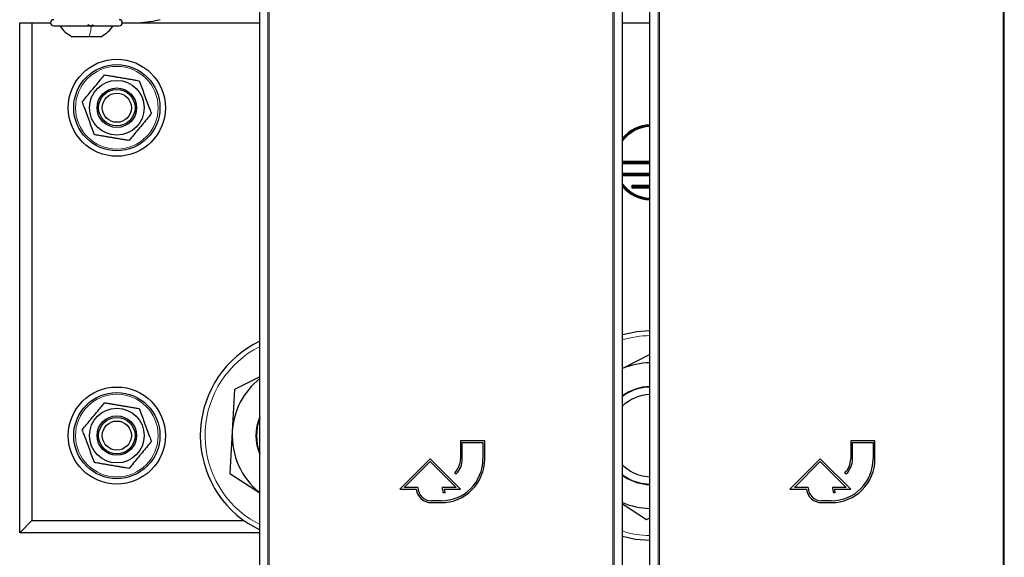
# Model space of a CAD drawing. Header units: millimetres. Extents: x 5 to 418, y 2 to 292.
# Tile 4 of 87: x 60 to 87, y 98 to 113. Entities that reach past the tile are written whole.
import ezdxf

# ---------------------------------------------------------------- set-up
doc = ezdxf.new("R2010")
doc.units = ezdxf.units.MM

msp = doc.modelspace()

# ---------------------------------------------------------------- linework, layer by layer
at = {"color": 7, "linetype": 'Continuous', "lineweight": 18}
for p, q in [((66.4978, 96.6696), (66.4978, 118.581)), ((66.5311, 118.581), (66.5311, 96.6691)), ((75.9656, 96.6691), (75.9656, 118.581)), ((75.999, 118.581), (75.999, 96.6696)), ((77.2092, 96.6696), (77.2092, 118.581)), ((77.2425, 118.581), (77.2425, 96.6691)), ((86.677, 96.6691), (86.677, 118.581)), ((86.7103, 118.581), (86.7103, 96.6696)), ((76.9814, 109.5387), (76.9779, 109.5387)), ((76.2513, 108.4093), (76.2513, 108.3804)), ((76.2513, 108.3637), (76.2513, 108.3349)), ((76.5151, 108.0759), (76.5151, 108.0471)), ((76.5151, 108.0304), (76.5151, 108.0015)), ((66.0146, 98.9087), (66.27, 98.7608))]:
    msp.add_line(p, q, dxfattribs=at)
at = {"color": 7, "linetype": 'Continuous', "lineweight": 25}
for p, q in [((66.27, 96.9302), (66.27, 113.5052)), ((76.2268, 96.9302), (76.2268, 113.5052)), ((76.9814, 96.9302), (76.9814, 113.5052)), ((59.6817, 98.5387), (59.6817, 112.5387)), ((59.6817, 112.5387), (60.0151, 112.5387)), ((60.0151, 112.5387), (60.5317, 112.5387)), ((60.0151, 112.5387), (60.0151, 98.8721)), ((60.6151, 112.4554), (61.6812, 112.4554)), ((61.6812, 112.4554), (62.4151, 112.4554)), ((62.4984, 112.5387), (66.27, 112.5387)), ((76.2268, 112.5387), (76.9814, 112.5387)), ((61.1026, 112.1637), (61.5912, 112.1637)), ((61.5912, 112.1637), (61.9275, 112.1637)), ((76.9779, 108.7426), (76.9779, 109.5387)), ((76.2268, 108.7426), (76.9779, 108.7426)), ((76.2268, 108.7137), (76.9814, 108.7137)), ((76.2268, 108.6971), (76.9814, 108.6971)), ((76.9814, 108.6682), (76.2268, 108.6682)), ((76.9779, 108.7426), (76.9814, 108.7391)), ((76.2513, 108.4093), (76.9814, 108.4093)), ((76.2513, 108.3804), (76.9814, 108.3804)), ((76.2513, 108.3637), (76.9814, 108.3637)), ((76.9814, 108.3349), (76.2513, 108.3349)), ((76.5151, 108.0759), (76.9814, 108.0759)), ((76.5151, 108.0471), (76.9814, 108.0471)), ((76.5151, 108.0304), (76.9814, 108.0304)), ((76.9814, 108.0015), (76.5151, 108.0015)), ((76.9814, 103.4299), (76.2268, 103.048)), ((66.27, 102.8168), (65.5817, 102.4685)), ((65.5817, 102.4685), (65.5181, 101.3156)), ((65.5181, 101.3156), (65.4545, 100.1626)), ((72.4484, 101.0641), (71.7817, 101.0641)), ((71.7817, 101.0641), (71.7817, 100.5641)), ((71.8317, 100.5641), (71.8317, 101.0141)), ((71.8317, 101.0141), (72.3984, 101.0141)), ((72.3984, 101.0141), (72.3984, 100.5641)), ((72.4484, 100.5641), (72.4484, 101.0641)), ((83.1598, 101.0641), (82.4931, 101.0641)), ((82.4931, 101.0641), (82.4931, 100.5641)), ((82.5431, 100.5641), (82.5431, 101.0141)), ((82.5431, 101.0141), (83.1098, 101.0141)), ((83.1098, 101.0141), (83.1098, 100.5641)), ((83.1598, 100.5641), (83.1598, 101.0641)), ((70.9484, 100.5641), (70.1151, 99.7308)), ((71.7817, 99.7308), (70.9484, 100.5641)), ((81.6598, 100.5641), (80.8264, 99.7308)), ((82.4931, 99.7308), (81.6598, 100.5641)), ((70.2358, 99.7808), (70.9484, 100.4934)), ((70.9484, 100.4934), (71.661, 99.7808)), ((80.9471, 99.7808), (81.6598, 100.4934)), ((81.6598, 100.4934), (82.3724, 99.7808)), ((65.4545, 100.1626), (66.27, 99.6298)), ((71.6255, 100.187), (71.6609, 100.1516)), ((76.2268, 100.1301), (76.3484, 100.0507)), ((76.2783, 100.0777), (76.2268, 100.1131)), ((82.3369, 100.187), (82.3723, 100.1516)), ((70.6151, 99.7808), (70.2358, 99.7808)), ((71.661, 99.7808), (71.2817, 99.7808)), ((81.3264, 99.7808), (80.9471, 99.7808)), ((82.3724, 99.7808), (81.9931, 99.7808)), ((70.1151, 99.7308), (70.5681, 99.7308)), ((71.3085, 99.6407), (71.3585, 99.6407)), ((71.3314, 99.7308), (71.7817, 99.7308)), ((80.8264, 99.7308), (81.2794, 99.7308)), ((82.0199, 99.6407), (82.0699, 99.6407)), ((82.0428, 99.7308), (82.4931, 99.7308)), ((71.2484, 99.4141), (70.9817, 99.4141)), ((70.9817, 99.3641), (71.2484, 99.3641)), ((76.2268, 99.3314), (76.8878, 98.8995)), ((81.9598, 99.4141), (81.6931, 99.4141)), ((81.6931, 99.3641), (81.9598, 99.3641)), ((76.8878, 98.8995), (76.9814, 98.9469)), ((60.0151, 98.8721), (59.6817, 98.5387)), ((60.0151, 98.8721), (65.8354, 98.8721)), ((65.9426, 98.7985), (66.27, 98.614)), ((66.27, 98.5387), (59.6817, 98.5387))]:
    msp.add_line(p, q, dxfattribs=at)
at = {"color": 7, "linetype": 'Continuous', "lineweight": 25, "flags": 128}
for points in [[(63.5355, 112.6221), (63.3402, 112.5708), (63.0151, 112.5387)], [(76.9779, 109.5387), (76.9807, 109.5529), (76.9814, 109.5546)], [(76.2268, 108.4), (76.2371, 108.4064), (76.2513, 108.4093)], [(76.2513, 108.3349), (76.2371, 108.3377), (76.2268, 108.3441)], [(76.9814, 104.0802), (76.6273, 104.0541), (76.2268, 103.9702)], [(76.2268, 100.3978), (76.2406, 100.3845), (76.4508, 100.228)], [(76.2268, 98.4406), (76.5845, 98.3628), (76.9814, 98.3306)]]:
    msp.add_lwpolyline(points, dxfattribs=at)
at = {"color": 7, "linetype": 'Continuous', "lineweight": 25}
for centre, radius in [((62.3484, 110.2054), 1.3333), ((62.3484, 110.2054), 1.1833), ((62.3484, 110.2054), 0.75), ((62.3484, 110.2054), 0.5417), ((62.3484, 110.2054), 0.5), ((62.3484, 110.2054), 0.4), ((62.3484, 101.2054), 1.3333), ((62.3484, 101.2054), 1.1833), ((62.3484, 101.2054), 0.75), ((62.3484, 101.2054), 0.5417), ((62.3484, 101.2054), 0.5), ((62.3484, 101.2054), 0.4)]:
    msp.add_circle(centre, radius, dxfattribs=at)
at = {"color": 7, "linetype": 'Continuous', "lineweight": 18}
for centre in [(62.3484, 110.2054), (62.3484, 101.2054)]:
    msp.add_circle(centre, 1.1352, dxfattribs=at)
at = {"color": 7, "linetype": 'Continuous', "lineweight": 25}
for centre, radius, start, end in [((60.6151, 112.5387), 0.0833, 90, 270), ((62.4151, 112.5387), 0.0833, 270, 90), ((77.0151, 108.7054), 1.0297, 91.87285, 139.9567), ((77.0151, 108.7054), 1.0008, 91.92689, 141.9655), ((77.0151, 108.7054), 0.993, 91.94218, 142.5504), ((77.0151, 108.7054), 0.9833, 91.9612, 143.28864), ((77.0151, 108.7054), 0.9833, 216.71136, 268.0388), ((76.2513, 108.3721), 0.00833, 90, 270), ((77.0151, 108.7054), 0.993, 217.4496, 268.05782), ((77.0151, 108.7054), 1.0008, 218.0345, 268.07311), ((77.0151, 108.7054), 1.0297, 220.0433, 268.12715), ((76.5151, 108.0387), 0.0372, 90, 270), ((76.5151, 108.0387), 0.00833, 90, 270), ((67.5151, 101.2054), 2.875, 115.66168, 236.84238), ((77.0151, 101.2054), 2, 90.96411, 113.21285), ((67.5151, 101.2054), 2, 128.50029, 176.84238), ((77.0151, 101.2054), 1.3471, 91.43149, 125.81623), ((77.0151, 101.2054), 1.3333, 91.44625, 126.24379), ((77.0151, 101.2054), 1.1286, 91.70871, 134.30542), ((67.5151, 101.2054), 1.3471, 157.55501, 202.44499), ((67.5151, 101.2054), 1.3333, 159.03158, 200.96842), ((67.5151, 101.2054), 2, 176.84238, 231.49971), ((71.2484, 100.5641), 1.2, 270, 360), ((71.2484, 100.5641), 1.15, 270, 360), ((71.2484, 100.5641), 0.5333, 315, 360), ((71.2484, 100.5641), 0.5833, 315, 360), ((81.9598, 100.5641), 1.2, 270, 360), ((81.9598, 100.5641), 1.15, 270, 360), ((81.9598, 100.5641), 0.5333, 315, 360), ((81.9598, 100.5641), 0.5833, 315, 360), ((77.0151, 101.2054), 1.3471, 236.84238, 268.56851), ((77.0151, 101.2054), 1.3333, 240, 268.55375), ((77.0151, 101.2054), 1.1286, 240, 268.29129), ((70.9817, 99.7808), 0.3667, 180, 270), ((71.661, 99.7808), 0.3793, 180, 201.66618), ((81.6931, 99.7808), 0.3667, 180, 270), ((82.3724, 99.7808), 0.3793, 180, 201.66618), ((70.9817, 99.7808), 0.4167, 186.8921, 270), ((71.661, 99.7808), 0.3333, 188.62693, 204.84083), ((81.6931, 99.7808), 0.4167, 186.8921, 270), ((82.3724, 99.7808), 0.3333, 188.62693, 204.84083), ((77.0151, 101.2054), 2, 246.78715, 269.03589)]:
    msp.add_arc(centre, radius, start, end, dxfattribs=at)
at = {"color": 7, "linetype": 'Continuous', "lineweight": 18}
for centre, start, end in [((77.0151, 101.2054), 90.70284, 106.69891), ((67.5151, 101.2054), 116.98963, 236.84238), ((77.0151, 101.2054), 253.30109, 269.29716)]:
    msp.add_arc(centre, 2.7434, start, end, dxfattribs=at)
at = {"color": 7, "linetype": 'Continuous', "lineweight": 25}
for points, knots in [([(60.7817, 112.4554), (60.8268, 112.3976), (60.9171, 112.282), (61.0407, 112.2032), (61.1026, 112.1637)], [0, 0, 0, 0, 0.5000001, 1, 1, 1, 1]), ([(61.6891, 112.4839), (61.6892, 112.48), (61.6895, 112.4722), (61.6801, 112.463), (61.6634, 112.4569), (61.6401, 112.4547), (61.6137, 112.4569), (61.5881, 112.463), (61.566, 112.4722), (61.5563, 112.48), (61.5514, 112.4839)], [0, 0, 0, 0, 0.1252207, 0.2494814, 0.3743239, 0.4990613, 0.6238954, 0.7493873, 0.8744403, 1, 1, 1, 1]), ([(61.9275, 112.1637), (61.9894, 112.2032), (62.113, 112.282), (62.2033, 112.3976), (62.2484, 112.4554)], [0, 0, 0, 0, 0.4999999, 1, 1, 1, 1]), ([(61.3997, 110.3662), (61.4849, 110.4692), (61.6581, 110.6783), (61.8654, 110.9288), (61.983, 111.0708), (62.0133, 111.1074)], [0, 0, 0, 0, 0.418553, 0.8501562, 1, 1, 1, 1]), ([(62.0133, 111.1074), (62.0526, 111.1008), (62.122, 111.089), (62.2224, 111.072), (62.314, 111.0565), (62.4062, 111.0408), (62.4994, 111.025), (62.5933, 111.0091), (62.6879, 110.9931), (62.7823, 110.9771), (62.8738, 110.9615), (62.9335, 110.9514), (62.962, 110.9466)], [0, 0, 0, 0, 0.1255309, 0.221676, 0.3179524, 0.4146945, 0.5116224, 0.6104895, 0.7095561, 0.8091571, 0.9089047, 1, 1, 1, 1]), ([(62.962, 110.9466), (63.0086, 110.8213), (63.1031, 110.5668), (63.2163, 110.262), (63.2805, 110.0891), (63.2971, 110.0446)], [0, 0, 0, 0, 0.418553, 0.8501562, 1, 1, 1, 1]), ([(61.7347, 109.4642), (61.6882, 109.5895), (61.5937, 109.844), (61.4804, 110.1488), (61.4162, 110.3217), (61.3997, 110.3662)], [0, 0, 0, 0, 0.418553, 0.8501562, 1, 1, 1, 1]), ([(63.2971, 110.0446), (63.2119, 109.9416), (63.0387, 109.7325), (62.8314, 109.482), (62.7138, 109.34), (62.6834, 109.3034)], [0, 0, 0, 0, 0.418553, 0.8501562, 1, 1, 1, 1]), ([(62.6834, 109.3034), (62.6549, 109.3082), (62.5964, 109.3181), (62.507, 109.3333), (62.4155, 109.3488), (62.3234, 109.3644), (62.2302, 109.3802), (62.1363, 109.3961), (62.0417, 109.4122), (61.9471, 109.4282), (61.8445, 109.4456), (61.774, 109.4576), (61.7347, 109.4642)], [0, 0, 0, 0, 0.0910953, 0.187283, 0.2835915, 0.3803366, 0.4772607, 0.5760899, 0.6751233, 0.7747169, 0.8744691, 1, 1, 1, 1]), ([(61.3997, 101.3662), (61.4849, 101.4692), (61.6581, 101.6783), (61.8654, 101.9288), (61.983, 102.0708), (62.0133, 102.1074)], [0, 0, 0, 0, 0.418553, 0.8501562, 1, 1, 1, 1]), ([(62.0133, 102.1074), (62.0526, 102.1008), (62.122, 102.089), (62.2224, 102.072), (62.314, 102.0565), (62.4062, 102.0408), (62.4994, 102.025), (62.5933, 102.0091), (62.6879, 101.9931), (62.7823, 101.9771), (62.8738, 101.9615), (62.9335, 101.9514), (62.962, 101.9466)], [0, 0, 0, 0, 0.1255309, 0.221676, 0.3179524, 0.4146945, 0.5116224, 0.6104895, 0.7095561, 0.8091571, 0.9089047, 1, 1, 1, 1]), ([(62.962, 101.9466), (63.0086, 101.8213), (63.1031, 101.5668), (63.2163, 101.262), (63.2805, 101.0891), (63.2971, 101.0446)], [0, 0, 0, 0, 0.418553, 0.8501562, 1, 1, 1, 1]), ([(61.7347, 100.4642), (61.6882, 100.5895), (61.5937, 100.844), (61.4804, 101.1488), (61.4162, 101.3217), (61.3997, 101.3662)], [0, 0, 0, 0, 0.418553, 0.8501562, 1, 1, 1, 1]), ([(63.2971, 101.0446), (63.2119, 100.9416), (63.0387, 100.7325), (62.8314, 100.482), (62.7138, 100.34), (62.6834, 100.3034)], [0, 0, 0, 0, 0.418553, 0.8501562, 1, 1, 1, 1]), ([(62.6834, 100.3034), (62.6549, 100.3082), (62.5964, 100.3181), (62.507, 100.3333), (62.4155, 100.3488), (62.3234, 100.3644), (62.2302, 100.3802), (62.1363, 100.3961), (62.0417, 100.4122), (61.9471, 100.4282), (61.8445, 100.4456), (61.774, 100.4576), (61.7347, 100.4642)], [0, 0, 0, 0, 0.0910953, 0.187283, 0.2835915, 0.3803366, 0.4772607, 0.5760899, 0.6751233, 0.7747169, 0.8744691, 1, 1, 1, 1])]:
    msp.add_open_spline(points, degree=3, knots=knots, dxfattribs=at)
at = {"color": 7, "linetype": 'Continuous', "lineweight": 18}
msp.add_open_spline([(61.6504, 112.4554), (61.6421, 112.3976), (61.6254, 112.282), (61.6026, 112.2032), (61.5912, 112.1637)], degree=3, dxfattribs=at)

doc.saveas('drawing.dxf')
